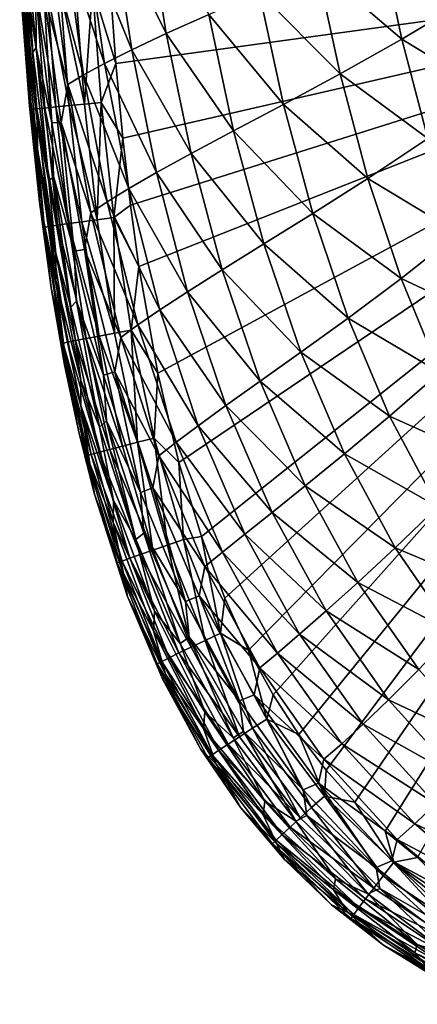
# Model space of a CAD drawing. Header units: metres. Extents: x -82 to 113, y -109 to 109.
# Tile 32 of 256: x -23.67 to -19.3, y -103.18 to -92.36. Entities that reach past the tile are written whole.
import ezdxf

# ---------------------------------------------------------------- set-up
doc = ezdxf.new("R2010")
doc.units = ezdxf.units.M
doc.layers.add('solid_20_382_013_XXX', color=7, linetype='CONTINUOUS')

msp = doc.modelspace()

# ---------------------------------------------------------------- linework, layer by layer
at = {"layer": 'solid_20_382_013_XXX'}
for points in [[(-22.270489, -91.188835, -54.018551), (-22.059086, -92.516739, -54.010914), (-22.645292, -91.333824, -52.695827)], [(-21.592716, -92.307076, -55.145741), (-22.059086, -92.516739, -54.010914), (-22.270489, -91.188835, -54.018551)], [(-23.62092, -91.250816, -40.402428), (-23.527349, -92.720558, -37.52169), (-23.651072, -91.286156, -37.53569)], [(-23.651072, -91.286156, -37.53569), (-23.527349, -92.720558, -37.52169), (-23.622072, -91.991417, -34.410915)], [(-23.62092, -91.250816, -40.402428), (-23.488571, -92.673264, -40.388027), (-23.527349, -92.720558, -37.52169)], [(-23.494497, -92.057701, -43.012154), (-23.488571, -92.673264, -40.388027), (-23.62092, -91.250816, -40.402428)], [(-22.645292, -91.333824, -52.695827), (-22.439171, -92.69445, -52.688213), (-22.939449, -91.456329, -51.181347)], [(-22.059086, -92.516739, -54.010914), (-22.439171, -92.69445, -52.688213), (-22.645292, -91.333824, -52.695827)], [(-22.939449, -91.456329, -51.181347), (-22.739546, -92.844055, -51.172794), (-23.163368, -91.560036, -49.465794)], [(-22.439171, -92.69445, -52.688213), (-22.739546, -92.844055, -51.172794), (-22.939449, -91.456329, -51.181347)], [(-19.708483, -91.458733, -57.48711), (-19.469534, -92.578888, -57.460365), (-20.404785, -91.779953, -56.872013)], [(-18.751184, -92.150528, -57.935894), (-19.469534, -92.578888, -57.460365), (-19.708483, -91.458733, -57.48711)], [(-23.163368, -91.560036, -49.465794), (-22.970341, -92.97007, -49.455692), (-23.327759, -91.648643, -47.539425)], [(-22.739546, -92.844055, -51.172794), (-22.970341, -92.97007, -49.455692), (-23.163368, -91.560036, -49.465794)], [(-22.675001, -91.982857, -22.897251), (-22.613266, -92.845711, -22.889971), (-13.589728, -91.606667, -22.789688)], [(-22.613266, -92.845711, -22.889971), (-22.538393, -93.663872, -22.882696), (-13.589728, -91.606667, -22.789688)], [(-22.538393, -93.663872, -22.882696), (-22.45451, -94.402107, -22.875771), (-13.589728, -91.606667, -22.789688)], [(-22.45451, -94.402107, -22.875771), (-22.361883, -95.074104, -22.869118), (-13.589728, -91.606667, -22.789688)], [(-22.361883, -95.074104, -22.869118), (-22.153439, -96.248657, -22.85651), (-13.589728, -91.606667, -22.789688)], [(-22.153439, -96.248657, -22.85651), (-21.920506, -97.228874, -22.844782), (-13.589728, -91.606667, -22.789688)], [(-21.920506, -97.228874, -22.844782), (-21.673027, -98.041832, -22.833965), (-13.589728, -91.606667, -22.789688)], [(-21.673027, -98.041832, -22.833965), (-21.417143, -98.719719, -22.823977), (-13.589728, -91.606667, -22.789688)], [(-21.417143, -98.719719, -22.823977), (-21.155228, -99.290565, -22.814669), (-13.589728, -91.606667, -22.789688)], [(-21.155228, -99.290565, -22.814669), (-20.885342, -99.781487, -22.805822), (-13.589728, -91.606667, -22.789688)], [(-20.885342, -99.781487, -22.805822), (-20.60183, -100.216522, -22.797157), (-13.589728, -91.606667, -22.789688)], [(-20.60183, -100.216522, -22.797157), (-20.302855, -100.607101, -22.788561), (-13.589728, -91.606667, -22.789688)], [(-20.302855, -100.607101, -22.788561), (-19.98749, -100.959541, -22.77998), (-13.589728, -91.606667, -22.789688)], [(-19.98749, -100.959541, -22.77998), (-19.654539, -101.277946, -22.771368), (-13.589728, -91.606667, -22.789688)], [(-19.654539, -101.277946, -22.771368), (-19.299555, -101.567734, -22.762613), (-13.589728, -91.606667, -22.789688)], [(-23.670656, -91.722534, -27.412241), (-23.562752, -93.164986, -27.406288), (-23.648518, -92.212326, -23.897802)], [(-23.616077, -92.316338, -31.036936), (-23.562752, -93.164986, -27.406288), (-23.670656, -91.722534, -27.412241)], [(-23.327759, -91.648643, -47.539425), (-23.142042, -93.077065, -47.527531), (-23.40645, -92.070587, -45.389389)], [(-22.970341, -92.97007, -49.455692), (-23.142042, -93.077065, -47.527531), (-23.327759, -91.648643, -47.539425)], [(-20.404785, -91.779953, -56.872013), (-20.149609, -92.959869, -56.846901), (-21.038862, -92.062271, -56.096733)], [(-19.469534, -92.578888, -57.460365), (-20.149609, -92.959869, -56.846901), (-20.404785, -91.779953, -56.872013)], [(-23.622072, -91.991417, -34.410915), (-23.478926, -93.477531, -34.398331), (-23.616077, -92.316338, -31.036936)], [(-23.527349, -92.720558, -37.52169), (-23.478926, -93.477531, -34.398331), (-23.622072, -91.991417, -34.410915)], [(-23.392925, -93.334679, -23.332001), (-23.490511, -92.051506, -23.342167), (-23.581194, -92.058846, -23.511627)], [(-23.272896, -93.322189, -23.183874), (-23.370131, -92.042549, -23.194202), (-23.490511, -92.051506, -23.342167)], [(-23.272896, -93.322189, -23.183874), (-23.490511, -92.051506, -23.342167), (-23.392925, -93.334679, -23.332001)], [(-23.12709, -93.307655, -23.061245), (-23.223974, -92.032272, -23.071724), (-23.370131, -92.042549, -23.194202)], [(-23.12709, -93.307655, -23.061245), (-23.370131, -92.042549, -23.194202), (-23.272896, -93.322189, -23.183874)], [(-22.959433, -93.291443, -22.968111), (-23.055962, -92.020943, -22.978718), (-23.223974, -92.032272, -23.071724)], [(-22.959433, -93.291443, -22.968111), (-23.223974, -92.032272, -23.071724), (-23.12709, -93.307655, -23.061245)], [(-22.870018, -92.00885, -22.919178), (-23.055962, -92.020943, -22.978718), (-22.959433, -93.291443, -22.968111)], [(-22.773832, -93.273979, -22.908472), (-22.870018, -92.00885, -22.919178), (-22.959433, -93.291443, -22.968111)], [(-22.870018, -92.00885, -22.919178), (-22.613266, -92.845711, -22.889971), (-22.675001, -91.982857, -22.897251)], [(-22.773832, -93.273979, -22.908472), (-22.613266, -92.845711, -22.889971), (-22.870018, -92.00885, -22.919178)], [(-23.648518, -92.212326, -23.897802), (-23.563248, -93.312233, -23.889502), (-23.638256, -92.064293, -23.698591)], [(-23.483269, -93.344704, -23.501625), (-23.581194, -92.058846, -23.511627), (-23.638256, -92.064293, -23.698591)], [(-23.563248, -93.312233, -23.889502), (-23.540007, -93.351883, -23.688747), (-23.638256, -92.064293, -23.698591)], [(-23.483269, -93.344704, -23.501625), (-23.638256, -92.064293, -23.698591), (-23.540007, -93.351883, -23.688747)], [(-23.392925, -93.334679, -23.332001), (-23.581194, -92.058846, -23.511627), (-23.483269, -93.344704, -23.501625)], [(-23.494497, -92.057701, -43.012154), (-23.31555, -93.496696, -42.997303), (-23.488571, -92.673264, -40.388027)], [(-23.40645, -92.070587, -45.389389), (-23.31555, -93.496696, -42.997303), (-23.494497, -92.057701, -43.012154)], [(-23.40645, -92.070587, -45.389389), (-23.216324, -93.491562, -45.37545), (-23.31555, -93.496696, -42.997303)], [(-23.142042, -93.077065, -47.527531), (-23.216324, -93.491562, -45.37545), (-23.40645, -92.070587, -45.389389)], [(-21.038862, -92.062271, -56.096733), (-20.772961, -93.294456, -56.073692), (-21.592716, -92.307076, -55.145741)], [(-20.149609, -92.959869, -56.846901), (-20.772961, -93.294456, -56.073692), (-21.038862, -92.062271, -56.096733)], [(-18.751184, -92.150528, -57.935894), (-18.493359, -93.173553, -57.903622), (-19.469534, -92.578888, -57.460365)], [(-23.562752, -93.164986, -27.406288), (-23.563248, -93.312233, -23.889502), (-23.648518, -92.212326, -23.897802)], [(-23.616077, -92.316338, -31.036936), (-23.474129, -93.790688, -31.027393), (-23.562752, -93.164986, -27.406288)], [(-23.478926, -93.477531, -34.398331), (-23.474129, -93.790688, -31.027393), (-23.616077, -92.316338, -31.036936)], [(-21.592716, -92.307076, -55.145741), (-21.321238, -93.58432, -55.125065), (-22.059086, -92.516739, -54.010914)], [(-20.772961, -93.294456, -56.073692), (-21.321238, -93.58432, -55.125065), (-21.592716, -92.307076, -55.145741)], [(-22.059086, -92.516739, -54.010914), (-21.786316, -93.832161, -53.992519), (-22.439171, -92.69445, -52.688213)], [(-21.321238, -93.58432, -55.125065), (-21.786316, -93.832161, -53.992519), (-22.059086, -92.516739, -54.010914)], [(-19.469534, -92.578888, -57.460365), (-19.185581, -93.668831, -57.42664), (-20.149609, -92.959869, -56.846901)], [(-18.493359, -93.173553, -57.903622), (-19.185581, -93.668831, -57.42664), (-19.469534, -92.578888, -57.460365)], [(-23.488571, -92.673264, -40.388027), (-23.349434, -94.140007, -37.507797), (-23.527349, -92.720558, -37.52169)], [(-23.488571, -92.673264, -40.388027), (-23.300123, -94.08284, -40.373131), (-23.349434, -94.140007, -37.507797)], [(-23.31555, -93.496696, -42.997303), (-23.300123, -94.08284, -40.373131), (-23.488571, -92.673264, -40.388027)], [(-22.439171, -92.69445, -52.688213), (-22.168266, -94.04155, -52.671551), (-22.739546, -92.844055, -51.172794)], [(-21.786316, -93.832161, -53.992519), (-22.168266, -94.04155, -52.671551), (-22.439171, -92.69445, -52.688213)], [(-23.527349, -92.720558, -37.52169), (-23.349434, -94.140007, -37.507797), (-23.478926, -93.477531, -34.398331)], [(-22.739546, -92.844055, -51.172794), (-22.472723, -94.216888, -51.157063), (-22.970341, -92.97007, -49.455692)], [(-22.773832, -93.273979, -22.908472), (-22.538393, -93.663872, -22.882696), (-22.613266, -92.845711, -22.889971)], [(-22.168266, -94.04155, -52.671551), (-22.472723, -94.216888, -51.157063), (-22.739546, -92.844055, -51.172794)], [(-22.970341, -92.97007, -49.455692), (-22.709368, -94.363541, -49.440254), (-23.142042, -93.077065, -47.527531)], [(-22.472723, -94.216888, -51.157063), (-22.709368, -94.363541, -49.440254), (-22.970341, -92.97007, -49.455692)], [(-20.149609, -92.959869, -56.846901), (-19.843521, -94.108688, -56.81263), (-20.772961, -93.294456, -56.073692)], [(-19.185581, -93.668831, -57.42664), (-19.843521, -94.108688, -56.81263), (-20.149609, -92.959869, -56.846901)], [(-23.142042, -93.077065, -47.527531), (-22.888296, -94.486938, -47.511948), (-23.216324, -93.491562, -45.37545)], [(-22.709368, -94.363541, -49.440254), (-22.888296, -94.486938, -47.511948), (-23.142042, -93.077065, -47.527531)], [(-23.562752, -93.164986, -27.406288), (-23.405161, -94.581253, -27.400509), (-23.563248, -93.312233, -23.889502)], [(-23.474129, -93.790688, -31.027393), (-23.405161, -94.581253, -27.400509), (-23.562752, -93.164986, -27.406288)], [(-23.563248, -93.312233, -23.889502), (-23.453037, -94.363304, -23.881149), (-23.540007, -93.351883, -23.688747)], [(-23.405161, -94.581253, -27.400509), (-23.453037, -94.363304, -23.881149), (-23.563248, -93.312233, -23.889502)], [(-23.342197, -94.635071, -23.490852), (-23.483269, -93.344704, -23.501625), (-23.540007, -93.351883, -23.688747)], [(-23.453037, -94.363304, -23.881149), (-23.398455, -94.644501, -23.678183), (-23.540007, -93.351883, -23.688747)], [(-23.342197, -94.635071, -23.490852), (-23.540007, -93.351883, -23.688747), (-23.398455, -94.644501, -23.678183)], [(-23.252398, -94.621513, -23.321018), (-23.392925, -93.334679, -23.332001), (-23.483269, -93.344704, -23.501625)], [(-23.252398, -94.621513, -23.321018), (-23.483269, -93.344704, -23.501625), (-23.342197, -94.635071, -23.490852)], [(-23.132963, -94.604385, -23.172689), (-23.272896, -93.322189, -23.183874), (-23.392925, -93.334679, -23.332001)], [(-23.132963, -94.604385, -23.172689), (-23.392925, -93.334679, -23.332001), (-23.252398, -94.621513, -23.321018)], [(-22.987795, -94.584236, -23.049879), (-23.12709, -93.307655, -23.061245), (-23.272896, -93.322189, -23.183874)], [(-22.987795, -94.584236, -23.049879), (-23.272896, -93.322189, -23.183874), (-23.132963, -94.604385, -23.172689)], [(-22.820799, -94.561607, -22.956598), (-22.959433, -93.291443, -22.968111), (-23.12709, -93.307655, -23.061245)], [(-22.820799, -94.561607, -22.956598), (-23.12709, -93.307655, -23.061245), (-22.987795, -94.584236, -23.049879)], [(-22.773832, -93.273979, -22.908472), (-22.959433, -93.291443, -22.968111), (-22.820799, -94.561607, -22.956598)], [(-22.63588, -94.537056, -22.896858), (-22.773832, -93.273979, -22.908472), (-22.820799, -94.561607, -22.956598)], [(-22.63588, -94.537056, -22.896858), (-22.538393, -93.663872, -22.882696), (-22.773832, -93.273979, -22.908472)], [(-20.772961, -93.294456, -56.073692), (-20.449717, -94.494423, -56.040314), (-21.321238, -93.58432, -55.125065)], [(-19.843521, -94.108688, -56.81263), (-20.449717, -94.494423, -56.040314), (-20.772961, -93.294456, -56.073692)], [(-23.478926, -93.477531, -34.398331), (-23.274914, -94.931885, -34.386284), (-23.474129, -93.790688, -31.027393)], [(-23.349434, -94.140007, -37.507797), (-23.274914, -94.931885, -34.386284), (-23.478926, -93.477531, -34.398331)], [(-23.216324, -93.491562, -45.37545), (-23.070269, -94.908607, -42.981277), (-23.31555, -93.496696, -42.997303)], [(-23.31555, -93.496696, -42.997303), (-23.070269, -94.908607, -42.981277), (-23.300123, -94.08284, -40.373131)], [(-23.216324, -93.491562, -45.37545), (-22.958706, -94.886803, -45.359318), (-23.070269, -94.908607, -42.981277)], [(-22.888296, -94.486938, -47.511948), (-22.958706, -94.886803, -45.359318), (-23.216324, -93.491562, -45.37545)], [(-22.63588, -94.537056, -22.896858), (-22.45451, -94.402107, -22.875771), (-22.538393, -93.663872, -22.882696)], [(-21.321238, -93.58432, -55.125065), (-20.986448, -94.828049, -55.094002), (-21.786316, -93.832161, -53.992519)], [(-20.449717, -94.494423, -56.040314), (-20.986448, -94.828049, -55.094002), (-21.321238, -93.58432, -55.125065)], [(-19.185581, -93.668831, -57.42664), (-18.849428, -94.710045, -57.386902), (-19.843521, -94.108688, -56.81263)], [(-23.474129, -93.790688, -31.027393), (-23.272427, -95.227043, -31.018368), (-23.405161, -94.581253, -27.400509)], [(-23.274914, -94.931885, -34.386284), (-23.272427, -95.227043, -31.018368), (-23.474129, -93.790688, -31.027393)], [(-21.786316, -93.832161, -53.992519), (-21.445272, -95.112595, -53.964619), (-22.168266, -94.04155, -52.671551)], [(-20.986448, -94.828049, -55.094002), (-21.445272, -95.112595, -53.964619), (-21.786316, -93.832161, -53.992519)], [(-23.300123, -94.08284, -40.373131), (-23.107714, -95.520309, -37.494213), (-23.349434, -94.140007, -37.507797)], [(-23.300123, -94.08284, -40.373131), (-23.0464, -95.455757, -40.357998), (-23.107714, -95.520309, -37.494213)], [(-23.070269, -94.908607, -42.981277), (-23.0464, -95.455757, -40.357998), (-23.300123, -94.08284, -40.373131)], [(-22.168266, -94.04155, -52.671551), (-21.825333, -95.35199, -52.646816), (-22.472723, -94.216888, -51.157063)], [(-21.445272, -95.112595, -53.964619), (-21.825333, -95.35199, -52.646816), (-22.168266, -94.04155, -52.671551)], [(-19.843521, -94.108688, -56.81263), (-19.479618, -95.206924, -56.770576), (-20.449717, -94.494423, -56.040314)], [(-18.849428, -94.710045, -57.386902), (-19.479618, -95.206924, -56.770576), (-19.843521, -94.108688, -56.81263)], [(-23.349434, -94.140007, -37.507797), (-23.107714, -95.520309, -37.494213), (-23.274914, -94.931885, -34.386284)], [(-22.472723, -94.216888, -51.157063), (-22.131313, -95.551208, -51.134892), (-22.709368, -94.363541, -49.440254)], [(-21.825333, -95.35199, -52.646816), (-22.131313, -95.551208, -51.134892), (-22.472723, -94.216888, -51.157063)], [(-23.453037, -94.363304, -23.881149), (-23.323418, -95.311279, -23.873163), (-23.398455, -94.644501, -23.678183)], [(-23.405161, -94.581253, -27.400509), (-23.323418, -95.311279, -23.873163), (-23.453037, -94.363304, -23.881149)], [(-22.709368, -94.363541, -49.440254), (-22.37232, -95.716415, -49.420029), (-22.888296, -94.486938, -47.511948)], [(-22.131313, -95.551208, -51.134892), (-22.37232, -95.716415, -49.420029), (-22.709368, -94.363541, -49.440254)], [(-22.63588, -94.537056, -22.896858), (-22.361883, -95.074104, -22.869118), (-22.45451, -94.402107, -22.875771)], [(-22.888296, -94.486938, -47.511948), (-22.557913, -95.853905, -47.493099), (-22.958706, -94.886803, -45.359318)], [(-22.37232, -95.716415, -49.420029), (-22.557913, -95.853905, -47.493099), (-22.888296, -94.486938, -47.511948)], [(-22.63588, -94.537056, -22.896858), (-22.820799, -94.561607, -22.956598), (-22.629725, -95.808022, -22.944151)], [(-22.446066, -95.774216, -22.884314), (-22.361883, -95.074104, -22.869118), (-22.63588, -94.537056, -22.896858)], [(-22.446066, -95.774216, -22.884314), (-22.63588, -94.537056, -22.896858), (-22.629725, -95.808022, -22.944151)], [(-20.449717, -94.494423, -56.040314), (-20.062515, -95.641823, -55.998177), (-20.986448, -94.828049, -55.094002)], [(-19.479618, -95.206924, -56.770576), (-20.062515, -95.641823, -55.998177), (-20.449717, -94.494423, -56.040314)], [(-23.405161, -94.581253, -27.400509), (-23.187292, -95.948082, -27.394964), (-23.323418, -95.311279, -23.873163)], [(-23.272427, -95.227043, -31.018368), (-23.187292, -95.948082, -27.394964), (-23.405161, -94.581253, -27.400509)], [(-23.146938, -95.907799, -23.479261), (-23.342197, -94.635071, -23.490852), (-23.398455, -94.644501, -23.678183)], [(-23.323418, -95.311279, -23.873163), (-23.202478, -95.920158, -23.666847), (-23.398455, -94.644501, -23.678183)], [(-23.146938, -95.907799, -23.479261), (-23.398455, -94.644501, -23.678183), (-23.202478, -95.920158, -23.666847)], [(-23.05801, -95.889664, -23.309172), (-23.252398, -94.621513, -23.321018), (-23.342197, -94.635071, -23.490852)], [(-23.05801, -95.889664, -23.309172), (-23.342197, -94.635071, -23.490852), (-23.146938, -95.907799, -23.479261)], [(-22.939579, -95.866486, -23.160606), (-23.132963, -94.604385, -23.172689), (-23.252398, -94.621513, -23.321018)], [(-22.939579, -95.866486, -23.160606), (-23.252398, -94.621513, -23.321018), (-23.05801, -95.889664, -23.309172)], [(-22.795523, -95.839027, -23.03759), (-22.987795, -94.584236, -23.049879), (-23.132963, -94.604385, -23.172689)], [(-22.795523, -95.839027, -23.03759), (-23.132963, -94.604385, -23.172689), (-22.939579, -95.866486, -23.160606)], [(-22.629725, -95.808022, -22.944151), (-22.820799, -94.561607, -22.956598), (-22.987795, -94.584236, -23.049879)], [(-22.629725, -95.808022, -22.944151), (-22.987795, -94.584236, -23.049879), (-22.795523, -95.839027, -23.03759)], [(-18.849428, -94.710045, -57.386902), (-18.454588, -95.687805, -57.342373), (-19.479618, -95.206924, -56.770576)], [(-20.986448, -94.828049, -55.094002), (-20.581825, -96.017105, -55.054089), (-21.445272, -95.112595, -53.964619)], [(-20.062515, -95.641823, -55.998177), (-20.581825, -96.017105, -55.054089), (-20.986448, -94.828049, -55.094002)], [(-23.274914, -94.931885, -34.386284), (-22.99901, -96.329102, -34.374928), (-23.272427, -95.227043, -31.018368)], [(-23.107714, -95.520309, -37.494213), (-22.99901, -96.329102, -34.374928), (-23.274914, -94.931885, -34.386284)], [(-22.958706, -94.886803, -45.359318), (-22.749449, -96.269547, -42.964386), (-23.070269, -94.908607, -42.981277)], [(-23.070269, -94.908607, -42.981277), (-22.749449, -96.269547, -42.964386), (-23.0464, -95.455757, -40.357998)], [(-22.958706, -94.886803, -45.359318), (-22.624945, -96.23288, -45.341328), (-22.749449, -96.269547, -42.964386)], [(-22.557913, -95.853905, -47.493099), (-22.624945, -96.23288, -45.341328), (-22.958706, -94.886803, -45.359318)], [(-22.446066, -95.774216, -22.884314), (-22.153439, -96.248657, -22.85651), (-22.361883, -95.074104, -22.869118)], [(-21.445272, -95.112595, -53.964619), (-21.029289, -96.336159, -53.928535), (-21.825333, -95.35199, -52.646816)], [(-20.581825, -96.017105, -55.054089), (-21.029289, -96.336159, -53.928535), (-21.445272, -95.112595, -53.964619)], [(-23.272427, -95.227043, -31.018368), (-22.999748, -96.600815, -31.009958), (-23.187292, -95.948082, -27.394964)], [(-22.99901, -96.329102, -34.374928), (-22.999748, -96.600815, -31.009958), (-23.272427, -95.227043, -31.018368)], [(-19.479618, -95.206924, -56.770576), (-19.051912, -96.239014, -56.722431), (-20.062515, -95.641823, -55.998177)], [(-18.454588, -95.687805, -57.342373), (-19.051912, -96.239014, -56.722431), (-19.479618, -95.206924, -56.770576)], [(-23.323418, -95.311279, -23.873163), (-23.177752, -96.15654, -23.865582), (-23.202478, -95.920158, -23.666847)], [(-23.187292, -95.948082, -27.394964), (-23.177752, -96.15654, -23.865582), (-23.323418, -95.311279, -23.873163)], [(-21.825333, -95.35199, -52.646816), (-21.403387, -96.60331, -52.615047), (-22.131313, -95.551208, -51.134892)], [(-21.029289, -96.336159, -53.928535), (-21.403387, -96.60331, -52.615047), (-21.825333, -95.35199, -52.646816)], [(-23.0464, -95.455757, -40.357998), (-22.792671, -96.838821, -37.481144), (-23.107714, -95.520309, -37.494213)], [(-23.0464, -95.455757, -40.357998), (-22.718372, -96.769585, -40.342876), (-22.792671, -96.838821, -37.481144)], [(-22.749449, -96.269547, -42.964386), (-22.718372, -96.769585, -40.342876), (-23.0464, -95.455757, -40.357998)], [(-23.107714, -95.520309, -37.494213), (-22.792671, -96.838821, -37.481144), (-22.99901, -96.329102, -34.374928)], [(-22.131313, -95.551208, -51.134892), (-21.707928, -96.824066, -51.107067), (-22.37232, -95.716415, -49.420029)], [(-21.403387, -96.60331, -52.615047), (-21.707928, -96.824066, -51.107067), (-22.131313, -95.551208, -51.134892)], [(-22.37232, -95.716415, -49.420029), (-21.951349, -97.005402, -49.395603), (-22.557913, -95.853905, -47.493099)], [(-21.707928, -96.824066, -51.107067), (-21.951349, -97.005402, -49.395603), (-22.37232, -95.716415, -49.420029)], [(-20.062515, -95.641823, -55.998177), (-19.605902, -96.720337, -55.949211), (-20.581825, -96.017105, -55.054089)], [(-19.051912, -96.239014, -56.722431), (-19.605902, -96.720337, -55.949211), (-20.062515, -95.641823, -55.998177)], [(-22.539368, -97.047745, -23.024355), (-22.795523, -95.839027, -23.03759), (-22.939579, -95.866486, -23.160606)], [(-22.375772, -97.005943, -22.930763), (-22.629725, -95.808022, -22.944151), (-22.795523, -95.839027, -23.03759)], [(-22.375772, -97.005943, -22.930763), (-22.795523, -95.839027, -23.03759), (-22.539368, -97.047745, -23.024355)], [(-22.446066, -95.774216, -22.884314), (-22.629725, -95.808022, -22.944151), (-22.375772, -97.005943, -22.930763)], [(-22.194475, -96.960228, -22.870853), (-22.153439, -96.248657, -22.85651), (-22.446066, -95.774216, -22.884314)], [(-22.194475, -96.960228, -22.870853), (-22.446066, -95.774216, -22.884314), (-22.375772, -97.005943, -22.930763)], [(-22.885586, -97.139572, -23.466791), (-23.146938, -95.907799, -23.479261), (-23.202478, -95.920158, -23.666847)], [(-23.01857, -96.908997, -23.85837), (-22.940014, -97.155647, -23.654678), (-23.202478, -95.920158, -23.666847)], [(-22.885586, -97.139572, -23.466791), (-23.202478, -95.920158, -23.666847), (-22.940014, -97.155647, -23.654678)], [(-23.177752, -96.15654, -23.865582), (-23.01857, -96.908997, -23.85837), (-23.202478, -95.920158, -23.666847)], [(-23.187292, -95.948082, -27.394964), (-22.89852, -97.243164, -27.389723), (-23.177752, -96.15654, -23.865582)], [(-22.999748, -96.600815, -31.009958), (-22.89852, -97.243164, -27.389723), (-23.187292, -95.948082, -27.394964)], [(-22.798109, -97.115562, -23.296413), (-23.05801, -95.889664, -23.309172), (-23.146938, -95.907799, -23.479261)], [(-22.798109, -97.115562, -23.296413), (-23.146938, -95.907799, -23.479261), (-22.885586, -97.139572, -23.466791)], [(-22.681425, -97.08461, -23.147587), (-22.939579, -95.866486, -23.160606), (-23.05801, -95.889664, -23.309172)], [(-22.681425, -97.08461, -23.147587), (-23.05801, -95.889664, -23.309172), (-22.798109, -97.115562, -23.296413)], [(-22.539368, -97.047745, -23.024355), (-22.939579, -95.866486, -23.160606), (-22.681425, -97.08461, -23.147587)], [(-22.557913, -95.853905, -47.493099), (-22.142569, -97.154411, -47.471428), (-22.624945, -96.23288, -45.341328)], [(-21.951349, -97.005402, -49.395603), (-22.142569, -97.154411, -47.471428), (-22.557913, -95.853905, -47.493099)], [(-20.581825, -96.017105, -55.054089), (-20.10227, -97.134544, -55.007248), (-21.029289, -96.336159, -53.928535)], [(-19.605902, -96.720337, -55.949211), (-20.10227, -97.134544, -55.007248), (-20.581825, -96.017105, -55.054089)], [(-22.89852, -97.243164, -27.389723), (-23.01857, -96.908997, -23.85837), (-23.177752, -96.15654, -23.865582)], [(-22.624945, -96.23288, -45.341328), (-22.344242, -97.556839, -42.946953), (-22.749449, -96.269547, -42.964386)], [(-22.749449, -96.269547, -42.964386), (-22.344242, -97.556839, -42.946953), (-22.718372, -96.769585, -40.342876)], [(-22.624945, -96.23288, -45.341328), (-22.206816, -97.50766, -45.321857), (-22.344242, -97.556839, -42.946953)], [(-22.142569, -97.154411, -47.471428), (-22.206816, -97.50766, -45.321857), (-22.624945, -96.23288, -45.341328)], [(-22.194475, -96.960228, -22.870853), (-21.920506, -97.228874, -22.844782), (-22.153439, -96.248657, -22.85651)], [(-19.051912, -96.239014, -56.722431), (-18.554882, -97.191376, -56.670044), (-19.605902, -96.720337, -55.949211)], [(-22.99901, -96.329102, -34.374928), (-22.640345, -97.644928, -34.364407), (-22.999748, -96.600815, -31.009958)], [(-22.792671, -96.838821, -37.481144), (-22.640345, -97.644928, -34.364407), (-22.99901, -96.329102, -34.374928)], [(-21.029289, -96.336159, -53.928535), (-20.533382, -97.48542, -53.885975), (-21.403387, -96.60331, -52.615047)], [(-20.10227, -97.134544, -55.007248), (-20.533382, -97.48542, -53.885975), (-21.029289, -96.336159, -53.928535)], [(-22.999748, -96.600815, -31.009958), (-22.645109, -97.888985, -31.002253), (-22.89852, -97.243164, -27.389723)], [(-22.640345, -97.644928, -34.364407), (-22.645109, -97.888985, -31.002253), (-22.999748, -96.600815, -31.009958)], [(-21.403387, -96.60331, -52.615047), (-20.897337, -97.777695, -52.57766), (-21.707928, -96.824066, -51.107067)], [(-20.533382, -97.48542, -53.885975), (-20.897337, -97.777695, -52.57766), (-21.403387, -96.60331, -52.615047)], [(-22.718372, -96.769585, -40.342876), (-22.395403, -98.075745, -37.468761), (-22.792671, -96.838821, -37.481144)], [(-22.718372, -96.769585, -40.342876), (-22.307714, -98.004654, -40.328022), (-22.395403, -98.075745, -37.468761)], [(-22.344242, -97.556839, -42.946953), (-22.307714, -98.004654, -40.328022), (-22.718372, -96.769585, -40.342876)], [(-19.605902, -96.720337, -55.949211), (-19.075018, -97.715721, -55.895535), (-20.10227, -97.134544, -55.007248)], [(-18.554882, -97.191376, -56.670044), (-19.075018, -97.715721, -55.895535), (-19.605902, -96.720337, -55.949211)], [(-23.01857, -96.908997, -23.85837), (-22.848713, -97.577164, -23.851513), (-22.940014, -97.155647, -23.654678)], [(-22.89852, -97.243164, -27.389723), (-22.848713, -97.577164, -23.851513), (-23.01857, -96.908997, -23.85837)], [(-22.792671, -96.838821, -37.481144), (-22.395403, -98.075745, -37.468761), (-22.640345, -97.644928, -34.364407)], [(-21.707928, -96.824066, -51.107067), (-21.197193, -98.017433, -51.074696), (-21.951349, -97.005402, -49.395603)], [(-20.897337, -97.777695, -52.57766), (-21.197193, -98.017433, -51.074696), (-21.707928, -96.824066, -51.107067)], [(-22.375772, -97.005943, -22.930763), (-22.539368, -97.047745, -23.024355), (-22.207737, -98.190475, -23.010107)], [(-22.194475, -96.960228, -22.870853), (-22.375772, -97.005943, -22.930763), (-22.048018, -98.135048, -22.916389)], [(-22.048018, -98.135048, -22.916389), (-22.375772, -97.005943, -22.930763), (-22.207737, -98.190475, -23.010107)], [(-21.870922, -98.074265, -22.856455), (-21.920506, -97.228874, -22.844782), (-22.194475, -96.960228, -22.870853)], [(-21.870922, -98.074265, -22.856455), (-22.194475, -96.960228, -22.870853), (-22.048018, -98.135048, -22.916389)], [(-21.951349, -97.005402, -49.395603), (-21.440674, -98.212341, -49.367813), (-22.142569, -97.154411, -47.471428)], [(-21.197193, -98.017433, -51.074696), (-21.440674, -98.212341, -49.367813), (-21.951349, -97.005402, -49.395603)], [(-22.460054, -98.279968, -23.28264), (-22.798109, -97.115562, -23.296413), (-22.885586, -97.139572, -23.466791)], [(-22.346336, -98.239227, -23.133545), (-22.681425, -97.08461, -23.147587), (-22.798109, -97.115562, -23.296413)], [(-22.346336, -98.239227, -23.133545), (-22.798109, -97.115562, -23.296413), (-22.460054, -98.279968, -23.28264)], [(-22.207737, -98.190475, -23.010107), (-22.539368, -97.047745, -23.024355), (-22.681425, -97.08461, -23.147587)], [(-22.207737, -98.190475, -23.010107), (-22.681425, -97.08461, -23.147587), (-22.346336, -98.239227, -23.133545)], [(-20.10227, -97.134544, -55.007248), (-19.543427, -98.165588, -54.955597), (-20.533382, -97.48542, -53.885975)], [(-19.075018, -97.715721, -55.895535), (-19.543427, -98.165588, -54.955597), (-20.10227, -97.134544, -55.007248)], [(-22.545145, -98.311371, -23.453329), (-22.885586, -97.139572, -23.466791), (-22.940014, -97.155647, -23.654678)], [(-22.848713, -97.577164, -23.851513), (-22.597853, -98.3321, -23.641548), (-22.940014, -97.155647, -23.654678)], [(-22.545145, -98.311371, -23.453329), (-22.940014, -97.155647, -23.654678), (-22.597853, -98.3321, -23.641548)], [(-22.89852, -97.243164, -27.389723), (-22.528805, -98.448593, -27.384832), (-22.848713, -97.577164, -23.851513)], [(-22.645109, -97.888985, -31.002253), (-22.528805, -98.448593, -27.384832), (-22.89852, -97.243164, -27.389723)], [(-22.460054, -98.279968, -23.28264), (-22.885586, -97.139572, -23.466791), (-22.545145, -98.311371, -23.453329)], [(-22.142569, -97.154411, -47.471428), (-21.635981, -98.370316, -47.447571), (-22.206816, -97.50766, -45.321857)], [(-21.440674, -98.212341, -49.367813), (-21.635981, -98.370316, -47.447571), (-22.142569, -97.154411, -47.471428)], [(-21.870922, -98.074265, -22.856455), (-21.673027, -98.041832, -22.833965), (-21.920506, -97.228874, -22.844782)], [(-22.206816, -97.50766, -45.321857), (-21.847672, -98.754082, -42.929321), (-22.344242, -97.556839, -42.946953)], [(-22.344242, -97.556839, -42.946953), (-21.847672, -98.754082, -42.929321), (-22.307714, -98.004654, -40.328022)], [(-22.206816, -97.50766, -45.321857), (-21.698126, -98.694946, -45.301373), (-21.847672, -98.754082, -42.929321)], [(-21.635981, -98.370316, -47.447571), (-21.698126, -98.694946, -45.301373), (-22.206816, -97.50766, -45.321857)], [(-20.533382, -97.48542, -53.885975), (-19.95343, -98.545189, -53.838848), (-20.897337, -97.777695, -52.57766)], [(-19.543427, -98.165588, -54.955597), (-19.95343, -98.545189, -53.838848), (-20.533382, -97.48542, -53.885975)], [(-22.848713, -97.577164, -23.851513), (-22.48604, -98.701889, -23.838728), (-22.597853, -98.3321, -23.641548)], [(-22.528805, -98.448593, -27.384832), (-22.48604, -98.701889, -23.838728), (-22.848713, -97.577164, -23.851513)], [(-22.640345, -97.644928, -34.364407), (-22.18935, -98.862228, -34.354805), (-22.645109, -97.888985, -31.002253)], [(-22.395403, -98.075745, -37.468761), (-22.18935, -98.862228, -34.354805), (-22.640345, -97.644928, -34.364407)], [(-20.897337, -97.777695, -52.57766), (-20.303053, -98.859718, -52.53624), (-21.197193, -98.017433, -51.074696)], [(-19.95343, -98.545189, -53.838848), (-20.303053, -98.859718, -52.53624), (-20.897337, -97.777695, -52.57766)], [(-19.075018, -97.715721, -55.895535), (-18.465477, -98.615074, -55.839283), (-19.543427, -98.165588, -54.955597)], [(-22.645109, -97.888985, -31.002253), (-22.198717, -99.076271, -30.995285), (-22.528805, -98.448593, -27.384832)], [(-22.18935, -98.862228, -34.354805), (-22.198717, -99.076271, -30.995285), (-22.645109, -97.888985, -31.002253)], [(-22.307714, -98.004654, -40.328022), (-21.908358, -99.21756, -37.457191), (-22.395403, -98.075745, -37.468761)], [(-22.395403, -98.075745, -37.468761), (-21.908358, -99.21756, -37.457191), (-22.18935, -98.862228, -34.354805)], [(-22.307714, -98.004654, -40.328022), (-21.807611, -99.147194, -40.313648), (-21.908358, -99.21756, -37.457191)], [(-21.847672, -98.754082, -42.929321), (-21.807611, -99.147194, -40.313648), (-22.307714, -98.004654, -40.328022)], [(-21.870922, -98.074265, -22.856455), (-22.048018, -98.135048, -22.916389), (-21.634024, -99.184654, -22.900902)], [(-21.463985, -99.105293, -22.841019), (-21.673027, -98.041832, -22.833965), (-21.870922, -98.074265, -22.856455)], [(-21.463985, -99.105293, -22.841019), (-21.870922, -98.074265, -22.856455), (-21.634024, -99.184654, -22.900902)], [(-21.463985, -99.105293, -22.841019), (-21.417143, -98.719719, -22.823977), (-21.673027, -98.041832, -22.833965)], [(-21.197193, -98.017433, -51.074696), (-20.59477, -99.115768, -51.039051), (-21.440674, -98.212341, -49.367813)], [(-20.303053, -98.859718, -52.53624), (-20.59477, -99.115768, -51.039051), (-21.197193, -98.017433, -51.074696)], [(-21.787283, -99.256889, -22.99469), (-22.207737, -98.190475, -23.010107), (-22.346336, -98.239227, -23.133545)], [(-22.048018, -98.135048, -22.916389), (-22.207737, -98.190475, -23.010107), (-21.787283, -99.256889, -22.99469)], [(-21.634024, -99.184654, -22.900902), (-22.048018, -98.135048, -22.916389), (-21.787283, -99.256889, -22.99469)], [(-21.440674, -98.212341, -49.367813), (-20.835573, -99.321754, -49.337635), (-21.635981, -98.370316, -47.447571)], [(-20.59477, -99.115768, -51.039051), (-20.835573, -99.321754, -49.337635), (-21.440674, -98.212341, -49.367813)], [(-19.543427, -98.165588, -54.955597), (-18.901436, -99.096855, -54.901264), (-19.95343, -98.545189, -53.838848)], [(-18.465477, -98.615074, -55.839283), (-18.901436, -99.096855, -54.901264), (-19.543427, -98.165588, -54.955597)], [(-22.110331, -99.413528, -23.438646), (-22.545145, -98.311371, -23.453329), (-22.597853, -98.3321, -23.641548)], [(-22.029045, -99.373062, -23.267647), (-22.460054, -98.279968, -23.28264), (-22.545145, -98.311371, -23.453329)], [(-22.029045, -99.373062, -23.267647), (-22.545145, -98.311371, -23.453329), (-22.110331, -99.413528, -23.438646)], [(-21.920162, -99.320267, -23.118299), (-22.346336, -98.239227, -23.133545), (-22.460054, -98.279968, -23.28264)], [(-21.920162, -99.320267, -23.118299), (-22.460054, -98.279968, -23.28264), (-22.029045, -99.373062, -23.267647)], [(-21.787283, -99.256889, -22.99469), (-22.346336, -98.239227, -23.133545), (-21.920162, -99.320267, -23.118299)], [(-22.48604, -98.701889, -23.838728), (-22.160408, -99.439949, -23.627218), (-22.597853, -98.3321, -23.641548)], [(-22.110331, -99.413528, -23.438646), (-22.597853, -98.3321, -23.641548), (-22.160408, -99.439949, -23.627218)], [(-21.635981, -98.370316, -47.447571), (-21.032911, -99.486275, -47.422234), (-21.698126, -98.694946, -45.301373)], [(-20.835573, -99.321754, -49.337635), (-21.032911, -99.486275, -47.422234), (-21.635981, -98.370316, -47.447571)], [(-22.528805, -98.448593, -27.384832), (-22.068951, -99.552574, -27.380327), (-22.48604, -98.701889, -23.838728)], [(-22.198717, -99.076271, -30.995285), (-22.068951, -99.552574, -27.380327), (-22.528805, -98.448593, -27.384832)], [(-19.95343, -98.545189, -53.838848), (-19.285875, -99.501747, -53.789082), (-20.303053, -98.859718, -52.53624)], [(-18.901436, -99.096855, -54.901264), (-19.285875, -99.501747, -53.789082), (-19.95343, -98.545189, -53.838848)], [(-22.48604, -98.701889, -23.838728), (-22.097965, -99.614136, -23.826792), (-22.160408, -99.439949, -23.627218)], [(-22.068951, -99.552574, -27.380327), (-22.097965, -99.614136, -23.826792), (-22.48604, -98.701889, -23.838728)], [(-21.698126, -98.694946, -45.301373), (-21.253395, -99.846992, -42.911854), (-21.847672, -98.754082, -42.929321)], [(-21.847672, -98.754082, -42.929321), (-21.253395, -99.846992, -42.911854), (-21.807611, -99.147194, -40.313648)], [(-21.698126, -98.694946, -45.301373), (-21.093269, -99.780304, -45.280376), (-21.253395, -99.846992, -42.911854)], [(-21.032911, -99.486275, -47.422234), (-21.093269, -99.780304, -45.280376), (-21.698126, -98.694946, -45.301373)], [(-21.463985, -99.105293, -22.841019), (-21.155228, -99.290565, -22.814669), (-21.417143, -98.719719, -22.823977)], [(-22.18935, -98.862228, -34.354805), (-21.637089, -99.967415, -34.346172), (-22.198717, -99.076271, -30.995285)], [(-21.908358, -99.21756, -37.457191), (-21.637089, -99.967415, -34.346172), (-22.18935, -98.862228, -34.354805)], [(-20.303053, -98.859718, -52.53624), (-19.617027, -99.835442, -52.492405), (-20.59477, -99.115768, -51.039051)], [(-19.285875, -99.501747, -53.789082), (-19.617027, -99.835442, -52.492405), (-20.303053, -98.859718, -52.53624)], [(-22.198717, -99.076271, -30.995285), (-21.651163, -100.149887, -30.989079), (-22.068951, -99.552574, -27.380327)], [(-21.637089, -99.967415, -34.346172), (-21.651163, -100.149887, -30.989079), (-22.198717, -99.076271, -30.995285)], [(-21.807611, -99.147194, -40.313648), (-21.324196, -100.251678, -37.446548), (-21.908358, -99.21756, -37.457191)], [(-21.807611, -99.147194, -40.313648), (-21.21147, -100.184288, -40.299973), (-21.324196, -100.251678, -37.446548)], [(-21.253395, -99.846992, -42.911854), (-21.21147, -100.184288, -40.299973), (-21.807611, -99.147194, -40.313648)], [(-21.634024, -99.184654, -22.900902), (-21.787283, -99.256889, -22.99469), (-21.255672, -100.240982, -22.977755)], [(-21.463985, -99.105293, -22.841019), (-21.634024, -99.184654, -22.900902), (-21.113031, -100.148842, -22.883997)], [(-21.113031, -100.148842, -22.883997), (-21.634024, -99.184654, -22.900902), (-21.255672, -100.240982, -22.977755)], [(-20.954649, -100.04747, -22.824286), (-21.155228, -99.290565, -22.814669), (-21.463985, -99.105293, -22.841019)], [(-20.954649, -100.04747, -22.824286), (-21.463985, -99.105293, -22.841019), (-21.113031, -100.148842, -22.883997)], [(-20.59477, -99.115768, -51.039051), (-19.89699, -100.10508, -51.001431), (-20.835573, -99.321754, -49.337635)], [(-19.617027, -99.835442, -52.492405), (-19.89699, -100.10508, -51.001431), (-20.59477, -99.115768, -51.039051)], [(-21.255672, -100.240982, -22.977755), (-21.787283, -99.256889, -22.99469), (-21.920162, -99.320267, -23.118299)], [(-21.908358, -99.21756, -37.457191), (-21.324196, -100.251678, -37.446548), (-21.637089, -99.967415, -34.346172)], [(-20.954649, -100.04747, -22.824286), (-20.885342, -99.781487, -22.805822), (-21.155228, -99.290565, -22.814669)], [(-21.48028, -100.388695, -23.250998), (-22.029045, -99.373062, -23.267647), (-22.110331, -99.413528, -23.438646)], [(-21.379211, -100.321663, -23.101456), (-21.920162, -99.320267, -23.118299), (-22.029045, -99.373062, -23.267647)], [(-21.379211, -100.321663, -23.101456), (-22.029045, -99.373062, -23.267647), (-21.48028, -100.388695, -23.250998)], [(-21.255672, -100.240982, -22.977755), (-21.920162, -99.320267, -23.118299), (-21.379211, -100.321663, -23.101456)], [(-20.835573, -99.321754, -49.337635), (-20.132032, -100.31971, -49.306053), (-21.032911, -99.486275, -47.422234)], [(-19.89699, -100.10508, -51.001431), (-20.132032, -100.31971, -49.306053), (-20.835573, -99.321754, -49.337635)], [(-21.555515, -100.43985, -23.422277), (-22.110331, -99.413528, -23.438646), (-22.160408, -99.439949, -23.627218)], [(-21.685305, -100.372826, -23.815298), (-21.601551, -100.472923, -23.611191), (-22.160408, -99.439949, -23.627218)], [(-21.555515, -100.43985, -23.422277), (-22.160408, -99.439949, -23.627218), (-21.601551, -100.472923, -23.611191)], [(-22.097965, -99.614136, -23.826792), (-21.685305, -100.372826, -23.815298), (-22.160408, -99.439949, -23.627218)], [(-21.48028, -100.388695, -23.250998), (-22.110331, -99.413528, -23.438646), (-21.555515, -100.43985, -23.422277)], [(-21.032911, -99.486275, -47.422234), (-20.328852, -100.488556, -47.396149), (-21.093269, -99.780304, -45.280376)], [(-20.132032, -100.31971, -49.306053), (-20.328852, -100.488556, -47.396149), (-21.032911, -99.486275, -47.422234)], [(-19.285875, -99.501747, -53.789082), (-18.529358, -100.347046, -53.738667), (-19.617027, -99.835442, -52.492405)], [(-22.068951, -99.552574, -27.380327), (-21.509888, -100.543968, -27.376242), (-22.097965, -99.614136, -23.826792)], [(-21.509888, -100.543968, -27.376242), (-21.685305, -100.372826, -23.815298), (-22.097965, -99.614136, -23.826792)], [(-21.651163, -100.149887, -30.989079), (-21.509888, -100.543968, -27.376242), (-22.068951, -99.552574, -27.380327)], [(-21.093269, -99.780304, -45.280376), (-20.55603, -100.82354, -42.894894), (-21.253395, -99.846992, -42.911854)], [(-21.093269, -99.780304, -45.280376), (-20.387705, -100.751686, -45.259369), (-20.55603, -100.82354, -42.894894)], [(-20.328852, -100.488556, -47.396149), (-20.387705, -100.751686, -45.259369), (-21.093269, -99.780304, -45.280376)], [(-20.954649, -100.04747, -22.824286), (-20.60183, -100.216522, -22.797157), (-20.885342, -99.781487, -22.805822)], [(-19.617027, -99.835442, -52.492405), (-18.838186, -100.696838, -52.44788), (-19.89699, -100.10508, -51.001431)], [(-18.529358, -100.347046, -53.738667), (-18.838186, -100.696838, -52.44788), (-19.617027, -99.835442, -52.492405)], [(-21.253395, -99.846992, -42.911854), (-20.55603, -100.82354, -42.894894), (-21.21147, -100.184288, -40.299973)], [(-21.637089, -99.967415, -34.346172), (-20.975346, -100.948784, -34.338547), (-21.651163, -100.149887, -30.989079)], [(-21.324196, -100.251678, -37.446548), (-20.975346, -100.948784, -34.338547), (-21.637089, -99.967415, -34.346172)], [(-20.954649, -100.04747, -22.824286), (-21.113031, -100.148842, -22.883997), (-20.462292, -101.019516, -22.865364)], [(-20.321823, -100.893822, -22.805986), (-20.60183, -100.216522, -22.797157), (-20.954649, -100.04747, -22.824286)], [(-20.321823, -100.893822, -22.805986), (-20.954649, -100.04747, -22.824286), (-20.462292, -101.019516, -22.865364)], [(-21.651163, -100.149887, -30.989079), (-20.994015, -101.099602, -30.983644), (-21.509888, -100.543968, -27.376242)], [(-20.975346, -100.948784, -34.338547), (-20.994015, -101.099602, -30.983644), (-21.651163, -100.149887, -30.989079)], [(-21.113031, -100.148842, -22.883997), (-21.255672, -100.240982, -22.977755), (-20.588665, -101.133629, -22.958946)], [(-20.462292, -101.019516, -22.865364), (-21.113031, -100.148842, -22.883997), (-20.588665, -101.133629, -22.958946)], [(-19.89699, -100.10508, -51.001431), (-19.102816, -100.977463, -50.963234), (-20.132032, -100.31971, -49.306053)], [(-18.838186, -100.696838, -52.44788), (-19.102816, -100.977463, -50.963234), (-19.89699, -100.10508, -51.001431)], [(-20.588665, -101.133629, -22.958946), (-21.255672, -100.240982, -22.977755), (-21.379211, -100.321663, -23.101456)], [(-21.21147, -100.184288, -40.299973), (-20.637043, -101.169205, -37.436913), (-21.324196, -100.251678, -37.446548)], [(-21.324196, -100.251678, -37.446548), (-20.637043, -101.169205, -37.436913), (-20.975346, -100.948784, -34.338547)], [(-21.21147, -100.184288, -40.299973), (-20.514204, -101.106667, -40.287186), (-20.637043, -101.169205, -37.436913)], [(-20.55603, -100.82354, -42.894894), (-20.514204, -101.106667, -40.287186), (-21.21147, -100.184288, -40.299973)], [(-20.321823, -100.893822, -22.805986), (-20.302855, -100.607101, -22.788561), (-20.60183, -100.216522, -22.797157)], [(-21.685305, -100.372826, -23.815298), (-21.24148, -101.023399, -23.803829), (-21.601551, -100.472923, -23.611191)], [(-21.509888, -100.543968, -27.376242), (-21.24148, -101.023399, -23.803829), (-21.685305, -100.372826, -23.815298)], [(-20.697962, -101.233406, -23.082613), (-21.379211, -100.321663, -23.101456), (-21.48028, -100.388695, -23.250998)], [(-20.588665, -101.133629, -22.958946), (-21.379211, -100.321663, -23.101456), (-20.697962, -101.233406, -23.082613)], [(-20.132032, -100.31971, -49.306053), (-19.328823, -101.198524, -49.274158), (-20.328852, -100.488556, -47.396149)], [(-19.102816, -100.977463, -50.963234), (-19.328823, -101.198524, -49.274158), (-20.132032, -100.31971, -49.306053)], [(-20.853371, -101.379021, -23.403725), (-21.555515, -100.43985, -23.422277), (-21.601551, -100.472923, -23.611191)], [(-21.24148, -101.023399, -23.803829), (-20.893517, -101.419373, -23.592932), (-21.601551, -100.472923, -23.611191)], [(-20.853371, -101.379021, -23.403725), (-21.601551, -100.472923, -23.611191), (-20.893517, -101.419373, -23.592932)], [(-20.787191, -101.316116, -23.232244), (-21.48028, -100.388695, -23.250998), (-21.555515, -100.43985, -23.422277)], [(-20.787191, -101.316116, -23.232244), (-21.555515, -100.43985, -23.422277), (-20.853371, -101.379021, -23.403725)], [(-20.697962, -101.233406, -23.082613), (-21.48028, -100.388695, -23.250998), (-20.787191, -101.316116, -23.232244)], [(-20.328852, -100.488556, -47.396149), (-19.522158, -101.369804, -47.37011), (-20.387705, -100.751686, -45.259369)], [(-19.328823, -101.198524, -49.274158), (-19.522158, -101.369804, -47.37011), (-20.328852, -100.488556, -47.396149)], [(-21.509888, -100.543968, -27.376242), (-20.844358, -101.416351, -27.372593), (-21.24148, -101.023399, -23.803829)], [(-20.994015, -101.099602, -30.983644), (-20.844358, -101.416351, -27.372593), (-21.509888, -100.543968, -27.376242)], [(-20.321823, -100.893822, -22.805986), (-19.98749, -100.959541, -22.77998), (-20.302855, -100.607101, -22.788561)], [(-20.387705, -100.751686, -45.259369), (-19.752892, -101.678017, -42.878754), (-20.55603, -100.82354, -42.894894)], [(-20.387705, -100.751686, -45.259369), (-19.579552, -101.603073, -45.238869), (-19.752892, -101.678017, -42.878754)], [(-19.522158, -101.369804, -47.37011), (-19.579552, -101.603073, -45.238869), (-20.387705, -100.751686, -45.259369)], [(-20.55603, -100.82354, -42.894894), (-19.752892, -101.678017, -42.878754), (-20.514204, -101.106667, -40.287186)], [(-20.321823, -100.893822, -22.805986), (-20.462292, -101.019516, -22.865364), (-19.675051, -101.769554, -22.845175)], [(-19.558002, -101.621178, -22.786274), (-19.98749, -100.959541, -22.77998), (-20.321823, -100.893822, -22.805986)], [(-19.558002, -101.621178, -22.786274), (-20.321823, -100.893822, -22.805986), (-19.675051, -101.769554, -22.845175)], [(-21.24148, -101.023399, -23.803829), (-20.76178, -101.590904, -23.792114), (-20.893517, -101.419373, -23.592932)], [(-20.844358, -101.416351, -27.372593), (-20.76178, -101.590904, -23.792114), (-21.24148, -101.023399, -23.803829)], [(-20.975346, -100.948784, -34.338547), (-20.198647, -101.801773, -34.331909), (-20.994015, -101.099602, -30.983644)], [(-20.637043, -101.169205, -37.436913), (-20.198647, -101.801773, -34.331909), (-20.975346, -100.948784, -34.338547)], [(-20.462292, -101.019516, -22.865364), (-20.588665, -101.133629, -22.958946), (-19.780201, -101.904144, -22.938433)], [(-19.675051, -101.769554, -22.845175), (-20.462292, -101.019516, -22.865364), (-19.780201, -101.904144, -22.938433)], [(-19.558002, -101.621178, -22.786274), (-19.654539, -101.277946, -22.771368), (-19.98749, -100.959541, -22.77998)], [(-19.102816, -100.977463, -50.963234), (-18.211885, -101.726547, -50.925888), (-19.328823, -101.198524, -49.274158)], [(-20.994015, -101.099602, -30.983644), (-20.22147, -101.922134, -30.978951), (-20.844358, -101.416351, -27.372593)], [(-20.198647, -101.801773, -34.331909), (-20.22147, -101.922134, -30.978951), (-20.994015, -101.099602, -30.983644)], [(-19.780201, -101.904144, -22.938433), (-20.588665, -101.133629, -22.958946), (-20.697962, -101.233406, -23.082613)], [(-20.514204, -101.106667, -40.287186), (-19.843113, -101.966545, -37.428314), (-20.637043, -101.169205, -37.436913)], [(-20.514204, -101.106667, -40.287186), (-19.712828, -101.910179, -40.275414), (-19.843113, -101.966545, -37.428314)], [(-19.752892, -101.678017, -42.878754), (-19.712828, -101.910179, -40.275414), (-20.514204, -101.106667, -40.287186)], [(-19.870972, -102.021713, -23.061916), (-20.697962, -101.233406, -23.082613), (-20.787191, -101.316116, -23.232244)], [(-19.780201, -101.904144, -22.938433), (-20.697962, -101.233406, -23.082613), (-19.870972, -102.021713, -23.061916)], [(-20.637043, -101.169205, -37.436913), (-19.843113, -101.966545, -37.428314), (-20.198647, -101.801773, -34.331909)], [(-19.328823, -101.198524, -49.274158), (-18.425423, -101.952095, -49.243053), (-19.522158, -101.369804, -47.37011)], [(-18.211885, -101.726547, -50.925888), (-18.425423, -101.952095, -49.243053), (-19.328823, -101.198524, -49.274158)], [(-19.94487, -102.119026, -23.211502), (-20.787191, -101.316116, -23.232244), (-20.853371, -101.379021, -23.403725)], [(-19.870972, -102.021713, -23.061916), (-20.787191, -101.316116, -23.232244), (-19.94487, -102.119026, -23.211502)], [(-19.558002, -101.621178, -22.786274), (-19.299555, -101.567734, -22.762613), (-19.654539, -101.277946, -22.771368)], [(-19.999418, -102.192833, -23.383059), (-20.853371, -101.379021, -23.403725), (-20.893517, -101.419373, -23.592932)], [(-20.243141, -102.088425, -23.779989), (-20.032129, -102.239899, -23.57246), (-20.893517, -101.419373, -23.592932)], [(-19.999418, -102.192833, -23.383059), (-20.893517, -101.419373, -23.592932), (-20.032129, -102.239899, -23.57246)], [(-20.76178, -101.590904, -23.792114), (-20.243141, -102.088425, -23.779989), (-20.893517, -101.419373, -23.592932)], [(-19.94487, -102.119026, -23.211502), (-20.853371, -101.379021, -23.403725), (-19.999418, -102.192833, -23.383059)], [(-20.844358, -101.416351, -27.372593), (-20.066914, -102.168076, -27.369375), (-20.76178, -101.590904, -23.792114)], [(-20.22147, -101.922134, -30.978951), (-20.066914, -102.168076, -27.369375), (-20.844358, -101.416351, -27.372593)], [(-19.522158, -101.369804, -47.37011), (-18.611912, -102.12429, -47.34491), (-19.579552, -101.603073, -45.238869)], [(-18.425423, -101.952095, -49.243053), (-18.611912, -102.12429, -47.34491), (-19.522158, -101.369804, -47.37011)], [(-18.668249, -102.214241, -22.765507), (-19.299555, -101.567734, -22.762613), (-19.558002, -101.621178, -22.786274)], [(-20.066914, -102.168076, -27.369375), (-20.243141, -102.088425, -23.779989), (-20.76178, -101.590904, -23.792114)], [(-19.579552, -101.603073, -45.238869), (-18.841805, -102.405861, -42.863739), (-19.752892, -101.678017, -42.878754)], [(-19.752892, -101.678017, -42.878754), (-18.841805, -102.405861, -42.863739), (-19.712828, -101.910179, -40.275414)], [(-19.558002, -101.621178, -22.786274), (-19.675051, -101.769554, -22.845175), (-18.759197, -102.380325, -22.823849)], [(-19.579552, -101.603073, -45.238869), (-18.667379, -102.32946, -45.219379), (-18.841805, -102.405861, -42.863739)], [(-18.611912, -102.12429, -47.34491), (-18.667379, -102.32946, -45.219379), (-19.579552, -101.603073, -45.238869)], [(-18.668249, -102.214241, -22.765507), (-19.558002, -101.621178, -22.786274), (-18.759197, -102.380325, -22.823849)], [(-19.675051, -101.769554, -22.845175), (-19.780201, -101.904144, -22.938433), (-18.840725, -102.530907, -22.916679)], [(-18.759197, -102.380325, -22.823849), (-19.675051, -101.769554, -22.845175), (-18.840725, -102.530907, -22.916679)], [(-20.198647, -101.801773, -34.331909), (-19.302198, -102.52356, -34.326229), (-20.22147, -101.922134, -30.978951)], [(-19.843113, -101.966545, -37.428314), (-19.302198, -102.52356, -34.326229), (-20.198647, -101.801773, -34.331909)], [(-20.22147, -101.922134, -30.978951), (-19.328209, -102.615417, -30.974964), (-20.066914, -102.168076, -27.369375)], [(-19.302198, -102.52356, -34.326229), (-19.328209, -102.615417, -30.974964), (-20.22147, -101.922134, -30.978951)], [(-18.840725, -102.530907, -22.916679), (-19.780201, -101.904144, -22.938433), (-19.870972, -102.021713, -23.061916)], [(-19.712828, -101.910179, -40.275414), (-18.938919, -102.640739, -37.420776), (-19.843113, -101.966545, -37.428314)], [(-19.843113, -101.966545, -37.428314), (-18.938919, -102.640739, -37.420776), (-19.302198, -102.52356, -34.326229)], [(-19.712828, -101.910179, -40.275414), (-18.80464, -102.591278, -40.264786), (-18.938919, -102.640739, -37.420776)], [(-18.841805, -102.405861, -42.863739), (-18.80464, -102.591278, -40.264786), (-19.712828, -101.910179, -40.275414)], [(-20.243141, -102.088425, -23.779989), (-19.671452, -102.531677, -23.767109), (-20.032129, -102.239899, -23.57246)], [(-20.066914, -102.168076, -27.369375), (-19.671452, -102.531677, -23.767109), (-20.243141, -102.088425, -23.779989)], [(-18.910915, -102.662354, -23.039867), (-19.870972, -102.021713, -23.061916), (-19.94487, -102.119026, -23.211502)], [(-18.840725, -102.530907, -22.916679), (-19.870972, -102.021713, -23.061916), (-18.910915, -102.662354, -23.039867)], [(-20.066914, -102.168076, -27.369375), (-19.172426, -102.798012, -27.36659), (-19.671452, -102.531677, -23.767109)], [(-19.328209, -102.615417, -30.974964), (-19.172426, -102.798012, -27.36659), (-20.066914, -102.168076, -27.369375)], [(-19.009581, -102.853348, -23.360794), (-19.999418, -102.192833, -23.383059), (-20.032129, -102.239899, -23.57246)], [(-18.96784, -102.771042, -23.189281), (-19.94487, -102.119026, -23.211502), (-19.999418, -102.192833, -23.383059)], [(-18.96784, -102.771042, -23.189281), (-19.999418, -102.192833, -23.383059), (-19.009581, -102.853348, -23.360794)], [(-18.910915, -102.662354, -23.039867), (-19.94487, -102.119026, -23.211502), (-18.96784, -102.771042, -23.189281)], [(-19.671452, -102.531677, -23.767109), (-19.034212, -102.905632, -23.55027), (-20.032129, -102.239899, -23.57246)], [(-19.009581, -102.853348, -23.360794), (-20.032129, -102.239899, -23.57246), (-19.034212, -102.905632, -23.55027)], [(-19.671452, -102.531677, -23.767109), (-19.026726, -102.931389, -23.753098), (-19.034212, -102.905632, -23.55027)], [(-19.172426, -102.798012, -27.36659), (-19.026726, -102.931389, -23.753098), (-19.671452, -102.531677, -23.767109)], [(-19.302198, -102.52356, -34.326229), (-18.283236, -103.114532, -34.321461), (-19.328209, -102.615417, -30.974964)], [(-18.938919, -102.640739, -37.420776), (-18.283236, -103.114532, -34.321461), (-19.302198, -102.52356, -34.326229)], [(-19.328209, -102.615417, -30.974964), (-18.311365, -103.181023, -30.97164), (-19.172426, -102.798012, -27.36659)], [(-18.283236, -103.114532, -34.321461), (-18.311365, -103.181023, -30.97164), (-19.328209, -102.615417, -30.974964)]]:
    msp.add_3dface(points, dxfattribs=at)

doc.saveas('drawing.dxf')
